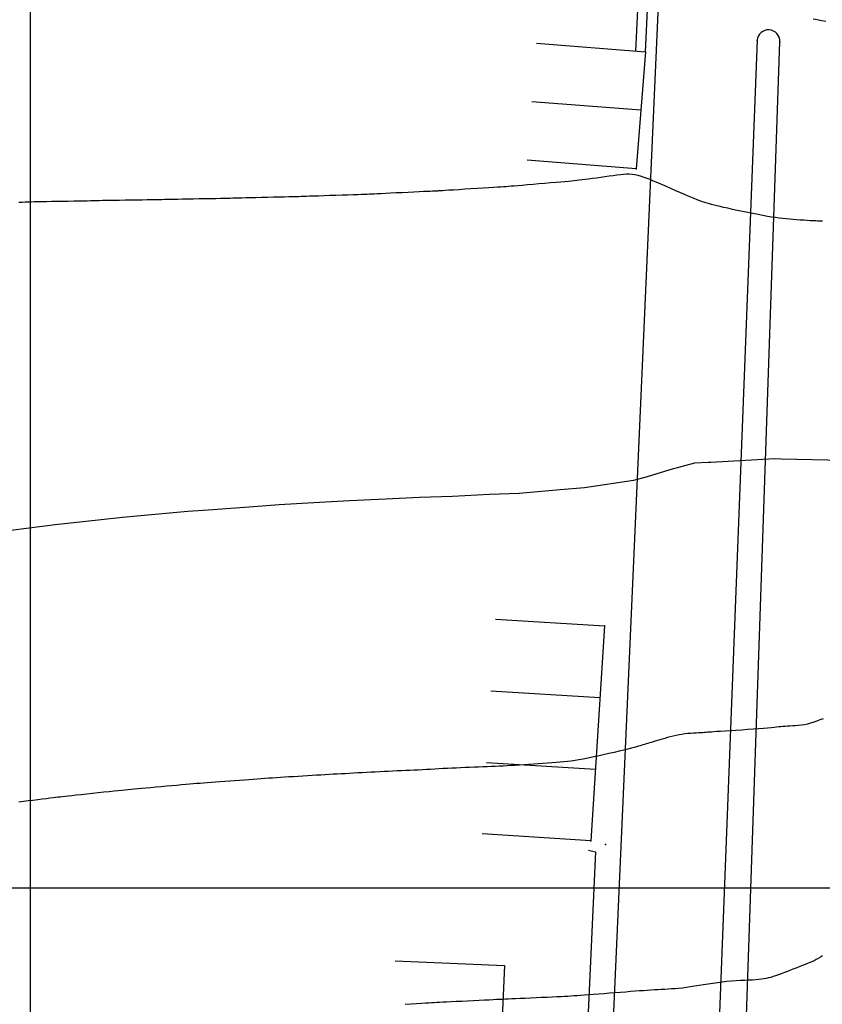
# Model space of a CAD drawing. Header units: millimetres. Extents: x 196436 to 199900, y 8705373 to 8708636.
# Tile 97 of 238: x 197899 to 197958, y 8706491 to 8706564. Entities that reach past the tile are written whole.
import ezdxf

# ---------------------------------------------------------------- set-up
doc = ezdxf.new("R2010")
doc.units = ezdxf.units.MM
doc.header["$LTSCALE"] = 5
for name, color, linetype in [('$CURVAS1', 30, 'Continuous'), ('$CURVAS2', 40, 'Continuous'), ('CASA', 6, 'Continuous'), ('MALHA', 9, 'Continuous'), ('MEIO-FIO', 7, 'Continuous'), ('MURO', 9, 'Continuous')]:
    doc.layers.add(name, color=color, linetype=linetype)

# ---------------------------------------------------------------- blocks, each defined once
blk = doc.blocks.new('C')
at = {"layer": 'CASA'}
blk.add_lwpolyline([(0, 0), (0, 8)], dxfattribs=at)

msp = doc.modelspace()

# ---------------------------------------------------------------- linework, layer by layer
at = {"layer": '$CURVAS1'}
msp.add_polyline3d([(197958.291, 8706563.483, 700), (197957.986, 8706563.554, 700), (197957.677, 8706563.619, 700), (197957.364, 8706563.678, 700)], dxfattribs=at)
at = {"layer": '$CURVAS2'}
for points in [[(197958.063, 8706548.85, 701), (197957.965, 8706548.853, 701), (197957.857, 8706548.858, 701), (197957.727, 8706548.864, 701), (197957.566, 8706548.873, 701), (197957.377, 8706548.883, 701), (197957.164, 8706548.894, 701), (197956.932, 8706548.907, 701), (197956.686, 8706548.922, 701), (197956.431, 8706548.939, 701), (197956.171, 8706548.957, 701), (197955.913, 8706548.977, 701), (197955.658, 8706548.998, 701), (197955.405, 8706549.023, 701), (197955.15, 8706549.05, 701), (197954.887, 8706549.082, 701), (197954.614, 8706549.119, 701), (197954.326, 8706549.163, 701), (197954.019, 8706549.213, 701), (197953.689, 8706549.271, 701), (197953.334, 8706549.338, 701), (197952.961, 8706549.411, 701), (197952.578, 8706549.489, 701), (197952.194, 8706549.569, 701), (197951.816, 8706549.649, 701), (197951.455, 8706549.727, 701), (197951.119, 8706549.801, 701), (197950.815, 8706549.869, 701), (197950.551, 8706549.929, 701), (197950.321, 8706549.982, 701), (197950.118, 8706550.032, 701), (197949.936, 8706550.079, 701), (197949.767, 8706550.126, 701), (197949.603, 8706550.175, 701), (197949.439, 8706550.228, 701), (197949.266, 8706550.288, 701), (197949.078, 8706550.356, 701), (197948.874, 8706550.432, 701), (197948.655, 8706550.518, 701), (197948.419, 8706550.612, 701), (197948.168, 8706550.716, 701), (197947.9, 8706550.828, 701), (197947.616, 8706550.951, 701), (197947.315, 8706551.083, 701), (197946.998, 8706551.224, 701), (197946.671, 8706551.371, 701), (197946.338, 8706551.519, 701), (197946.005, 8706551.665, 701), (197945.678, 8706551.803, 701), (197945.363, 8706551.931, 701), (197945.065, 8706552.043, 701), (197944.79, 8706552.136, 701), (197944.542, 8706552.206, 701), (197944.314, 8706552.255, 701), (197944.102, 8706552.285, 701), (197943.896, 8706552.298, 701), (197943.69, 8706552.297, 701), (197943.477, 8706552.283, 701), (197943.249, 8706552.26, 701), (197943.001, 8706552.229, 701), (197942.726, 8706552.193, 701), (197942.43, 8706552.153, 701), (197942.121, 8706552.11, 701), (197941.808, 8706552.067, 701), (197941.497, 8706552.023, 701), (197941.198, 8706551.981, 701), (197940.917, 8706551.942, 701), (197940.663, 8706551.908, 701), (197940.44, 8706551.879, 701), (197940.24, 8706551.854, 701), (197940.052, 8706551.833, 701), (197939.864, 8706551.813, 701), (197939.665, 8706551.793, 701), (197939.444, 8706551.773, 701), (197939.188, 8706551.751, 701), (197938.887, 8706551.725, 701), (197938.534, 8706551.694, 701), (197938.139, 8706551.66, 701), (197937.717, 8706551.624, 701), (197937.284, 8706551.587, 701), (197936.854, 8706551.551, 701), (197936.443, 8706551.516, 701), (197936.065, 8706551.484, 701), (197935.736, 8706551.456, 701), (197935.466, 8706551.434, 701), (197935.243, 8706551.416, 701), (197935.05, 8706551.401, 701), (197934.871, 8706551.388, 701), (197934.689, 8706551.375, 701), (197934.487, 8706551.362, 701), (197934.249, 8706551.347, 701), (197933.957, 8706551.329, 701), (197933.602, 8706551.306, 701), (197933.195, 8706551.281, 701), (197932.754, 8706551.253, 701), (197932.298, 8706551.224, 701), (197931.845, 8706551.196, 701), (197931.412, 8706551.168, 701), (197931.018, 8706551.144, 701), (197930.681, 8706551.122, 701), (197930.415, 8706551.106, 701), (197930.213, 8706551.093, 701), (197930.067, 8706551.084, 701), (197929.966, 8706551.078, 701), (197929.9, 8706551.074, 701), (197929.858, 8706551.071, 701), (197929.833, 8706551.07, 701), (197929.812, 8706551.069, 701), (197929.786, 8706551.068, 701), (197929.749, 8706551.066, 701), (197929.691, 8706551.063, 701), (197929.605, 8706551.059, 701), (197929.484, 8706551.054, 701), (197929.32, 8706551.046, 701), (197929.105, 8706551.036, 701), (197928.832, 8706551.023, 701), (197928.497, 8706551.007, 701), (197928.113, 8706550.988, 701), (197927.697, 8706550.968, 701), (197927.264, 8706550.948, 701), (197926.832, 8706550.927, 701), (197926.417, 8706550.907, 701), (197926.036, 8706550.889, 701), (197925.706, 8706550.873, 701), (197925.437, 8706550.86, 701), (197925.219, 8706550.849, 701), (197925.034, 8706550.84, 701), (197924.864, 8706550.833, 701), (197924.694, 8706550.826, 701), (197924.506, 8706550.818, 701), (197924.283, 8706550.81, 701), (197924.008, 8706550.801, 701), (197923.67, 8706550.789, 701), (197923.28, 8706550.776, 701), (197922.854, 8706550.762, 701), (197922.41, 8706550.747, 701), (197921.964, 8706550.732, 701), (197921.534, 8706550.718, 701), (197921.136, 8706550.704, 701), (197920.787, 8706550.692, 701), (197920.499, 8706550.682, 701), (197920.26, 8706550.674, 701), (197920.055, 8706550.666, 701), (197919.867, 8706550.66, 701), (197919.681, 8706550.654, 701), (197919.48, 8706550.648, 701), (197919.248, 8706550.642, 701), (197918.969, 8706550.634, 701), (197918.632, 8706550.626, 701), (197918.247, 8706550.617, 701), (197917.83, 8706550.607, 701), (197917.397, 8706550.597, 701), (197916.962, 8706550.587, 701), (197916.541, 8706550.577, 701), (197916.151, 8706550.568, 701), (197915.806, 8706550.559, 701), (197915.517, 8706550.552, 701), (197915.273, 8706550.546, 701), (197915.061, 8706550.54, 701), (197914.865, 8706550.534, 701), (197914.67, 8706550.529, 701), (197914.461, 8706550.524, 701), (197914.222, 8706550.519, 701), (197913.94, 8706550.514, 701), (197913.605, 8706550.508, 701), (197913.224, 8706550.501, 701), (197912.814, 8706550.494, 701), (197912.388, 8706550.487, 701), (197911.962, 8706550.48, 701), (197911.549, 8706550.473, 701), (197911.164, 8706550.466, 701), (197910.821, 8706550.46, 701), (197910.531, 8706550.454, 701), (197910.284, 8706550.448, 701), (197910.066, 8706550.443, 701), (197909.863, 8706550.438, 701), (197909.66, 8706550.434, 701), (197909.445, 8706550.429, 701), (197909.202, 8706550.424, 701), (197908.918, 8706550.419, 701), (197908.584, 8706550.414, 701), (197908.207, 8706550.408, 701), (197907.803, 8706550.403, 701), (197907.384, 8706550.397, 701), (197906.964, 8706550.391, 701), (197906.557, 8706550.385, 701), (197906.177, 8706550.379, 701), (197905.836, 8706550.374, 701), (197905.545, 8706550.368, 701), (197905.294, 8706550.363, 701), (197905.07, 8706550.358, 701), (197904.861, 8706550.352, 701), (197904.652, 8706550.347, 701), (197904.431, 8706550.342, 701), (197904.184, 8706550.336, 701), (197903.899, 8706550.331, 701), (197903.566, 8706550.325, 701), (197903.194, 8706550.319, 701), (197902.796, 8706550.312, 701), (197902.384, 8706550.306, 701), (197901.971, 8706550.299, 701), (197901.57, 8706550.293, 701), (197901.194, 8706550.286, 701), (197900.854, 8706550.279, 701), (197900.561, 8706550.273, 701), (197900.305, 8706550.267, 701), (197900.075, 8706550.26, 701), (197899.858, 8706550.254, 701), (197899.642, 8706550.247, 701), (197899.415, 8706550.24, 701), (197899.165, 8706550.233, 701)], [(197959.59, 8706531.316, 702), (197955.022, 8706531.416, 702), (197954.539, 8706531.441, 702), (197949.887, 8706531.17, 702), (197949.682, 8706531.174, 702), (197948.689, 8706531.128, 702), (197946.871, 8706530.639, 702), (197945.219, 8706530.11, 702), (197944.214, 8706529.862, 702), (197940.619, 8706529.324, 702), (197938.847, 8706529.158, 702), (197935.845, 8706528.887, 702), (197933.665, 8706528.819, 702), (197930.958, 8706528.683, 702), (197928.542, 8706528.597, 702), (197926.07, 8706528.478, 702), (197923.408, 8706528.354, 702), (197921.202, 8706528.232, 702), (197918.246, 8706528.056, 702), (197916.361, 8706527.933, 702), (197913.049, 8706527.688, 702), (197911.55, 8706527.573, 702), (197907.81, 8706527.237, 702), (197906.773, 8706527.144, 702), (197902.521, 8706526.686, 702), (197902.036, 8706526.634, 702), (197898.578, 8706526.192, 702)], [(197958.102, 8706512.384, 703), (197957.873, 8706512.3, 703), (197957.645, 8706512.216, 703), (197957.416, 8706512.136, 703), (197957.189, 8706512.063, 703), (197956.961, 8706512.001, 703), (197956.735, 8706511.952, 703), (197956.511, 8706511.915, 703), (197956.292, 8706511.889, 703), (197956.078, 8706511.87, 703), (197955.873, 8706511.857, 703), (197955.677, 8706511.848, 703), (197955.492, 8706511.839, 703), (197955.321, 8706511.83, 703), (197955.164, 8706511.818, 703), (197955.012, 8706511.803, 703), (197954.858, 8706511.786, 703), (197954.693, 8706511.766, 703), (197954.507, 8706511.744, 703), (197954.291, 8706511.721, 703), (197954.038, 8706511.696, 703), (197953.738, 8706511.67, 703), (197953.386, 8706511.643, 703), (197952.993, 8706511.615, 703), (197952.573, 8706511.588, 703), (197952.142, 8706511.561, 703), (197951.714, 8706511.535, 703), (197951.303, 8706511.51, 703), (197950.926, 8706511.486, 703), (197950.595, 8706511.465, 703), (197950.322, 8706511.447, 703), (197950.101, 8706511.43, 703), (197949.922, 8706511.416, 703), (197949.773, 8706511.404, 703), (197949.645, 8706511.393, 703), (197949.528, 8706511.383, 703), (197949.411, 8706511.375, 703), (197949.284, 8706511.367, 703), (197949.138, 8706511.36, 703), (197948.975, 8706511.352, 703), (197948.796, 8706511.343, 703), (197948.605, 8706511.332, 703), (197948.404, 8706511.317, 703), (197948.194, 8706511.297, 703), (197947.98, 8706511.273, 703), (197947.764, 8706511.241, 703), (197947.547, 8706511.203, 703), (197947.331, 8706511.159, 703), (197947.118, 8706511.11, 703), (197946.909, 8706511.058, 703), (197946.706, 8706511.003, 703), (197946.508, 8706510.948, 703), (197946.318, 8706510.892, 703), (197946.138, 8706510.839, 703), (197945.967, 8706510.788, 703), (197945.806, 8706510.739, 703), (197945.654, 8706510.694, 703), (197945.512, 8706510.651, 703), (197945.378, 8706510.611, 703), (197945.253, 8706510.573, 703), (197945.136, 8706510.537, 703), (197945.027, 8706510.503, 703), (197944.924, 8706510.471, 703), (197944.821, 8706510.44, 703), (197944.711, 8706510.408, 703), (197944.587, 8706510.372, 703), (197944.441, 8706510.332, 703), (197944.267, 8706510.286, 703), (197944.056, 8706510.232, 703), (197943.803, 8706510.168, 703), (197943.501, 8706510.094, 703), (197943.16, 8706510.012, 703), (197942.789, 8706509.924, 703), (197942.399, 8706509.834, 703), (197941.999, 8706509.743, 703), (197941.602, 8706509.654, 703), (197941.216, 8706509.571, 703), (197940.853, 8706509.497, 703), (197940.52, 8706509.432, 703), (197940.213, 8706509.377, 703), (197939.925, 8706509.33, 703), (197939.65, 8706509.29, 703), (197939.382, 8706509.255, 703), (197939.112, 8706509.225, 703), (197938.836, 8706509.198, 703), (197938.546, 8706509.173, 703), (197938.237, 8706509.148, 703), (197937.912, 8706509.124, 703), (197937.575, 8706509.1, 703), (197937.23, 8706509.077, 703), (197936.883, 8706509.054, 703), (197936.537, 8706509.033, 703), (197936.198, 8706509.012, 703), (197935.868, 8706508.992, 703), (197935.552, 8706508.973, 703), (197935.247, 8706508.956, 703), (197934.951, 8706508.939, 703), (197934.66, 8706508.922, 703), (197934.372, 8706508.907, 703), (197934.082, 8706508.893, 703), (197933.789, 8706508.879, 703), (197933.488, 8706508.865, 703), (197933.178, 8706508.853, 703), (197932.859, 8706508.84, 703), (197932.535, 8706508.828, 703), (197932.206, 8706508.816, 703), (197931.876, 8706508.803, 703), (197931.546, 8706508.79, 703), (197931.218, 8706508.776, 703), (197930.894, 8706508.762, 703), (197930.576, 8706508.747, 703), (197930.264, 8706508.73, 703), (197929.956, 8706508.713, 703), (197929.651, 8706508.696, 703), (197929.348, 8706508.679, 703), (197929.046, 8706508.662, 703), (197928.744, 8706508.646, 703), (197928.441, 8706508.63, 703), (197928.135, 8706508.615, 703), (197927.828, 8706508.601, 703), (197927.518, 8706508.587, 703), (197927.206, 8706508.574, 703), (197926.892, 8706508.56, 703), (197926.576, 8706508.546, 703), (197926.257, 8706508.532, 703), (197925.937, 8706508.517, 703), (197925.615, 8706508.501, 703), (197925.293, 8706508.484, 703), (197924.97, 8706508.466, 703), (197924.649, 8706508.449, 703), (197924.329, 8706508.431, 703), (197924.013, 8706508.413, 703), (197923.702, 8706508.395, 703), (197923.395, 8706508.378, 703), (197923.095, 8706508.361, 703), (197922.798, 8706508.345, 703), (197922.503, 8706508.33, 703), (197922.208, 8706508.314, 703), (197921.911, 8706508.298, 703), (197921.609, 8706508.281, 703), (197921.3, 8706508.264, 703), (197920.983, 8706508.245, 703), (197920.655, 8706508.226, 703), (197920.319, 8706508.205, 703), (197919.98, 8706508.184, 703), (197919.639, 8706508.162, 703), (197919.301, 8706508.14, 703), (197918.969, 8706508.119, 703), (197918.647, 8706508.098, 703), (197918.337, 8706508.077, 703), (197918.042, 8706508.058, 703), (197917.759, 8706508.04, 703), (197917.482, 8706508.022, 703), (197917.208, 8706508.003, 703), (197916.93, 8706507.985, 703), (197916.645, 8706507.965, 703), (197916.348, 8706507.944, 703), (197916.033, 8706507.922, 703), (197915.698, 8706507.898, 703), (197915.347, 8706507.872, 703), (197914.987, 8706507.845, 703), (197914.624, 8706507.817, 703), (197914.263, 8706507.79, 703), (197913.912, 8706507.763, 703), (197913.577, 8706507.737, 703), (197913.264, 8706507.713, 703), (197912.976, 8706507.691, 703), (197912.709, 8706507.67, 703), (197912.454, 8706507.65, 703), (197912.204, 8706507.63, 703), (197911.95, 8706507.609, 703), (197911.685, 8706507.586, 703), (197911.401, 8706507.562, 703), (197911.089, 8706507.535, 703), (197910.745, 8706507.505, 703), (197910.376, 8706507.472, 703), (197909.992, 8706507.438, 703), (197909.601, 8706507.402, 703), (197909.214, 8706507.367, 703), (197908.841, 8706507.333, 703), (197908.49, 8706507.301, 703), (197908.172, 8706507.272, 703), (197907.893, 8706507.247, 703), (197907.645, 8706507.223, 703), (197907.416, 8706507.202, 703), (197907.195, 8706507.18, 703), (197906.969, 8706507.158, 703), (197906.728, 8706507.133, 703), (197906.459, 8706507.106, 703), (197906.152, 8706507.073, 703), (197905.798, 8706507.036, 703), (197905.408, 8706506.995, 703), (197904.994, 8706506.951, 703), (197904.571, 8706506.906, 703), (197904.152, 8706506.861, 703), (197903.752, 8706506.818, 703), (197903.383, 8706506.778, 703), (197903.06, 8706506.744, 703), (197902.791, 8706506.715, 703), (197902.568, 8706506.69, 703), (197902.378, 8706506.669, 703), (197902.208, 8706506.65, 703), (197902.044, 8706506.631, 703), (197901.873, 8706506.61, 703), (197901.682, 8706506.587, 703), (197901.457, 8706506.559, 703), (197901.19, 8706506.526, 703), (197900.886, 8706506.489, 703), (197900.556, 8706506.448, 703), (197900.21, 8706506.405, 703), (197899.858, 8706506.361, 703), (197899.51, 8706506.318, 703), (197899.176, 8706506.277, 703)], [(197958.061, 8706495.014, 704), (197957.903, 8706494.913, 704), (197957.748, 8706494.819, 704), (197957.594, 8706494.733, 704), (197957.439, 8706494.654, 704), (197957.282, 8706494.58, 704), (197957.121, 8706494.51, 704), (197956.953, 8706494.44, 704), (197956.777, 8706494.37, 704), (197956.59, 8706494.297, 704), (197956.391, 8706494.219, 704), (197956.178, 8706494.136, 704), (197955.954, 8706494.048, 704), (197955.724, 8706493.958, 704), (197955.492, 8706493.867, 704), (197955.262, 8706493.778, 704), (197955.037, 8706493.694, 704), (197954.823, 8706493.615, 704), (197954.622, 8706493.544, 704), (197954.439, 8706493.483, 704), (197954.267, 8706493.431, 704), (197954.103, 8706493.387, 704), (197953.939, 8706493.35, 704), (197953.771, 8706493.319, 704), (197953.591, 8706493.294, 704), (197953.395, 8706493.273, 704), (197953.177, 8706493.254, 704), (197952.931, 8706493.238, 704), (197952.661, 8706493.223, 704), (197952.37, 8706493.207, 704), (197952.06, 8706493.19, 704), (197951.737, 8706493.17, 704), (197951.402, 8706493.146, 704), (197951.06, 8706493.117, 704), (197950.714, 8706493.081, 704), (197950.367, 8706493.038, 704), (197950.022, 8706492.989, 704), (197949.68, 8706492.936, 704), (197949.342, 8706492.882, 704), (197949.012, 8706492.827, 704), (197948.69, 8706492.775, 704), (197948.378, 8706492.726, 704), (197948.079, 8706492.684, 704), (197947.792, 8706492.648, 704), (197947.518, 8706492.62, 704), (197947.253, 8706492.597, 704), (197946.996, 8706492.579, 704), (197946.744, 8706492.563, 704), (197946.495, 8706492.55, 704), (197946.247, 8706492.537, 704), (197945.998, 8706492.524, 704), (197945.745, 8706492.51, 704), (197945.486, 8706492.493, 704), (197945.218, 8706492.475, 704), (197944.939, 8706492.456, 704), (197944.644, 8706492.434, 704), (197944.332, 8706492.41, 704), (197944, 8706492.385, 704), (197943.645, 8706492.357, 704), (197943.266, 8706492.328, 704), (197942.869, 8706492.297, 704), (197942.464, 8706492.265, 704), (197942.058, 8706492.234, 704), (197941.661, 8706492.203, 704), (197941.281, 8706492.174, 704), (197940.926, 8706492.147, 704), (197940.606, 8706492.122, 704), (197940.325, 8706492.102, 704), (197940.075, 8706492.084, 704), (197939.845, 8706492.068, 704), (197939.624, 8706492.054, 704), (197939.4, 8706492.041, 704), (197939.163, 8706492.028, 704), (197938.9, 8706492.015, 704), (197938.601, 8706492.001, 704), (197938.259, 8706491.985, 704), (197937.881, 8706491.967, 704), (197937.48, 8706491.949, 704), (197937.069, 8706491.93, 704), (197936.659, 8706491.912, 704), (197936.264, 8706491.894, 704), (197935.896, 8706491.878, 704), (197935.568, 8706491.863, 704), (197935.286, 8706491.85, 704), (197935.043, 8706491.839, 704), (197934.825, 8706491.829, 704), (197934.618, 8706491.819, 704), (197934.409, 8706491.809, 704), (197934.184, 8706491.798, 704), (197933.931, 8706491.786, 704), (197933.636, 8706491.771, 704), (197933.289, 8706491.754, 704), (197932.901, 8706491.735, 704), (197932.486, 8706491.715, 704), (197932.059, 8706491.694, 704), (197931.634, 8706491.673, 704), (197931.226, 8706491.653, 704), (197930.849, 8706491.634, 704), (197930.517, 8706491.617, 704), (197930.24, 8706491.603, 704), (197930.008, 8706491.592, 704), (197929.804, 8706491.581, 704), (197929.613, 8706491.57, 704), (197929.421, 8706491.559, 704), (197929.21, 8706491.547, 704), (197928.966, 8706491.533, 704), (197928.673, 8706491.516, 704), (197928.32, 8706491.495, 704), (197927.92, 8706491.471, 704), (197927.489, 8706491.446, 704)]]:
    msp.add_polyline3d(points, dxfattribs=at)
at = {"layer": 'CASA'}
for p, q in [((197937.104, 8706561.909), (197945.079, 8706561.28)), ((197945.079, 8706561.28), (197944.402, 8706552.692)), ((197944.741, 8706556.986), (197936.766, 8706557.615)), ((197944.402, 8706552.692), (197936.427, 8706553.321)), ((197934.095, 8706519.688), (197942.079, 8706519.19)), ((197942.079, 8706519.19), (197941.096, 8706503.444)), ((197941.096, 8706503.444), (197933.112, 8706503.942))]:
    msp.add_line(p, q, dxfattribs=at)
msp.add_lwpolyline([(197926.755, 8706494.633), (197934.748, 8706494.29), (197934.349, 8706484.996), (197926.357, 8706485.339)], dxfattribs=at)
for p in [(197945.079, 8706561.28, 700.506), (197944.402, 8706552.692, 700.987), (197942.079, 8706519.19, 702.436), (197941.096, 8706503.443, 703.334)]:
    msp.add_point(p, dxfattribs=at)
at = {"layer": 'MALHA'}
for p, q in [((197900, 8708635.599), (197900, 8705384.785)), ((197900, 8708635.599), (197900, 8705384.785)), ((196441.61, 8706500), (199000, 8706500)), ((196441.61, 8706500), (199000, 8706500))]:
    msp.add_line(p, q, dxfattribs=at)
at = {"layer": 'MEIO-FIO'}
msp.add_line((197941.945, 8706472.015), (197946.649, 8706578.624), dxfattribs=at)
msp.add_lwpolyline([(197951.344, 8706457.096), (197954.94, 8706562.014, 0.971483), (197953.268, 8706562.12), (197949.181, 8706456.748, 1.220796), (197951.344, 8706457.096, -1.447995)], format="xyb", dxfattribs=at)
for p in [(197953.268, 8706562.12, 700.086), (197954.94, 8706562.014, 700.123)]:
    msp.add_point(p, dxfattribs=at)
at = {"layer": 'MURO'}
for p, q in [((197941.433, 8706502.637), (197940.008, 8706472.141)), ((197940.925, 8706502.765), (197941.433, 8706502.637))]:
    msp.add_line(p, q, dxfattribs=at)
for points in [[(197945.079, 8706561.28), (197945.906, 8706578.225), (197944.968, 8706579.493), (197931.556, 8706580.632)], [(197944.38, 8706561.314), (197945.195, 8706578.009), (197944.593, 8706578.822), (197931.496, 8706579.935)]]:
    msp.add_lwpolyline(points, dxfattribs=at)
msp.add_point((197942.158, 8706503.175, 703.442), dxfattribs=at)

# ---------------------------------------------------------------- block references
at = {"layer": 'CASA', "rotation": 266.4278184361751}
for p in [(197933.767, 8706514.439), (197933.439, 8706509.191)]:
    msp.add_blockref('C', p, dxfattribs=at)

doc.saveas('drawing.dxf')
